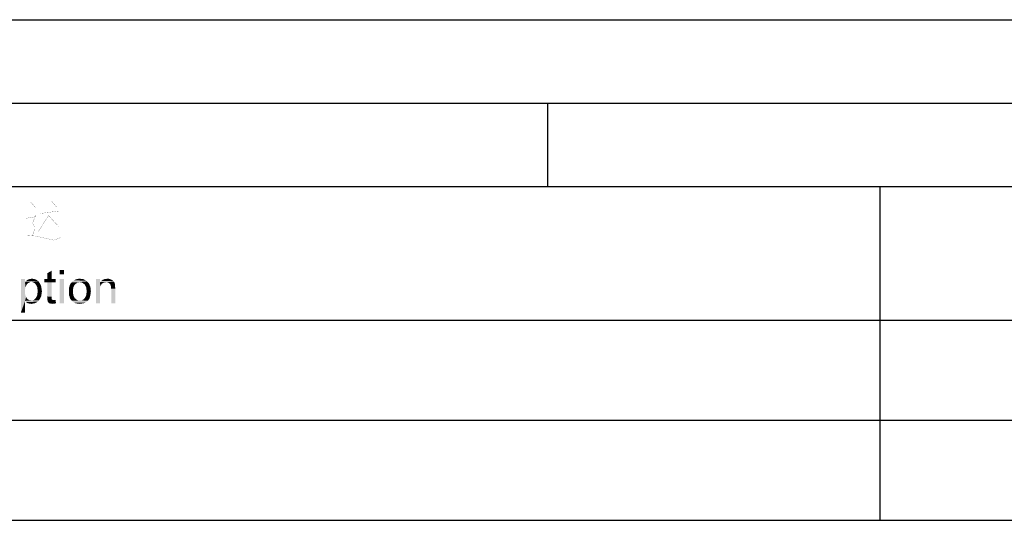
# Paper-space layout '61767N-2-A-2_1_1' of a CAD drawing. Header units: millimetres. Extents: x 0 to 594, y 1 to 420.
# Tile 221 of 222: x 482 to 541, y 390 to 420. Entities that reach past the tile are written whole.
import ezdxf

# ---------------------------------------------------------------- set-up
doc = ezdxf.new("R2010")
doc.units = ezdxf.units.MM
doc.header["$LTSCALE"] = 32.67
doc.layers.add('61767N-2-A-2_DXF_FORMAT', color=7, linetype='CONTINUOUS')

psp = doc.layouts.new('61767N-2-A-2_1_1')

# ---------------------------------------------------------------- linework, layer by layer
at = {"layer": '61767N-2-A-2_DXF_FORMAT', "color": 2, "linetype": 'Continuous'}
for p, q in [((0, 420), (594, 420)), ((20, 415), (589, 415)), ((514.125, 410.0437), (514.125, 415)), ((409.0001, 410), (584.0001, 410)), ((534.0001, 410), (534.0001, 390)), ((409.0001, 402), (584.0001, 402)), ((409.0001, 396), (584.0001, 396)), ((409.0001, 390), (584.0001, 390))]:
    psp.add_line(p, q, dxfattribs=at)
at = {"layer": '61767N-2-A-2_DXF_FORMAT', "color": 7, "linetype": 'Continuous'}
psp.add_line((25, 410), (584, 410), dxfattribs=at)
at = {"layer": '61767N-2-A-2_DXF_FORMAT', "color": 2, "linetype": 'Continuous', "const_width": 0.01}
for points in [[(484.243, 409.2581), (484.243, 407.129)], [(483.1573, 409.0645), (483.443, 408.7258)], [(484.4144, 409.1129), (484.7001, 408.7742)], [(482.8715, 408.0968), (483.443, 408.1936)], [(483.443, 408.2904), (483.2715, 407.8065), (483.3858, 407.5645), (483.3858, 407.4678), (483.2715, 407.0807)], [(484.243, 408.2904), (483.6144, 407.3226)], [(483.7287, 408.3871), (484.8144, 408.5323)], [(484.243, 408.242), (484.8144, 407.6129)], [(482.8715, 407.0807), (483.443, 407.0323), (484.5287, 406.7903)], [(484.5287, 406.7903), (484.9287, 406.9355)]]:
    psp.add_lwpolyline(points, dxfattribs=at)
at = {"layer": '61767N-2-A-2_DXF_FORMAT', "color": 2, "linetype": 'Continuous'}
for points in [[(484.1483, 404.4519), (484.1483, 404.8074), (484.4002, 404.9556)], [(484.1483, 404.4519), (484.4002, 404.9556), (484.4002, 404.4519)], [(485.1409, 405), (484.8891, 404.7333), (484.8891, 405)], [(484.8891, 404.7333), (485.1409, 405), (485.1409, 404.7333)], [(482.815, 404.4519), (482.815, 404.2593), (482.5631, 402.4519)], [(482.815, 404.4519), (482.5631, 402.4519), (482.5631, 404.4519)], [(482.815, 404.2593), (482.8298, 403.963), (482.5631, 402.4519)], [(482.8298, 403.963), (482.815, 403.8445), (482.5631, 402.4519)], [(483.1854, 404.2889), (482.815, 404.2593), (482.8446, 404.3037)], [(483.1854, 404.2889), (483.1113, 404.2741), (482.815, 404.2593)], [(482.815, 404.2593), (483.1113, 404.2741), (483.052, 404.2445)], [(482.815, 404.2593), (483.052, 404.2445), (482.978, 404.2)], [(482.815, 404.2593), (482.978, 404.2), (482.9187, 404.1408)], [(482.815, 404.2593), (482.9187, 404.1408), (482.8298, 403.963)], [(482.9187, 404.1408), (482.8743, 404.0519), (482.8298, 403.963)], [(483.6002, 404.3333), (482.8446, 404.3037), (482.8891, 404.3482)], [(483.1854, 404.2889), (482.8446, 404.3037), (483.6002, 404.3333)], [(483.5409, 404.3778), (482.8891, 404.3482), (482.9335, 404.3926)], [(482.8891, 404.3482), (483.5409, 404.3778), (483.6002, 404.3333)], [(483.4668, 404.4222), (482.9335, 404.3926), (482.978, 404.4222)], [(482.9335, 404.3926), (483.4668, 404.4222), (483.5409, 404.3778)], [(482.978, 404.4222), (483.0372, 404.4371), (483.3928, 404.4519)], [(482.978, 404.4222), (483.3928, 404.4519), (483.4668, 404.4222)], [(483.3039, 404.4667), (483.3928, 404.4519), (483.0372, 404.4371)], [(483.1557, 404.4667), (483.3039, 404.4667), (483.0372, 404.4371)], [(483.1557, 404.4667), (483.0372, 404.4371), (483.0965, 404.4667)], [(483.1557, 404.4667), (483.215, 404.4815), (483.3039, 404.4667)], [(483.2594, 404.2741), (483.1854, 404.2889), (483.6002, 404.3333)], [(483.2594, 404.2741), (483.6002, 404.3333), (483.6594, 404.2593)], [(483.6594, 404.2593), (483.3335, 404.2445), (483.2594, 404.2741)], [(483.3928, 404.2), (483.3335, 404.2445), (483.6594, 404.2593)], [(483.3928, 404.2), (483.6594, 404.2593), (483.7039, 404.1852)], [(483.7039, 404.1852), (483.452, 404.1408), (483.3928, 404.2)], [(483.452, 404.1408), (483.7039, 404.1852), (483.7483, 404.1111)], [(483.7483, 404.1111), (483.4965, 404.0667), (483.452, 404.1408)], [(483.4965, 404.0667), (483.7483, 404.1111), (483.778, 404.0222)], [(483.778, 404.0222), (483.5409, 403.9778), (483.4965, 404.0667)], [(483.5409, 403.9778), (483.778, 404.0222), (483.7928, 403.9333)], [(483.7928, 403.9333), (483.5557, 403.8593), (483.5409, 403.9778)], [(483.5557, 403.8593), (483.7928, 403.9333), (483.8076, 403.8296)], [(484.4002, 404.4519), (484.6372, 404.4519), (483.9705, 404.2593)], [(484.1483, 404.4519), (484.4002, 404.4519), (483.9705, 404.2593)], [(484.1483, 404.4519), (483.9705, 404.2593), (483.9705, 404.4519)], [(484.1483, 404.2593), (483.9705, 404.2593), (484.6372, 404.4519)], [(484.4002, 404.2593), (484.1483, 404.2593), (484.6372, 404.4519)], [(484.4002, 404.2593), (484.1483, 403.4148), (484.1483, 404.2593)], [(484.1483, 403.4148), (484.4002, 404.2593), (484.4002, 403.4)], [(484.4002, 404.2593), (484.6372, 404.4519), (484.6372, 404.2593)], [(485.1409, 404.4519), (484.8891, 403), (484.8891, 404.4519)], [(484.8891, 403), (485.1409, 404.4519), (485.1409, 403)], [(485.7039, 403.963), (485.4372, 403.9037), (485.4668, 403.9926)], [(485.4372, 403.9037), (485.7039, 403.963), (485.6891, 403.8445)], [(485.7483, 404.0519), (485.4668, 403.9926), (485.4817, 404.0667)], [(485.4668, 403.9926), (485.7483, 404.0519), (485.7039, 403.963)], [(485.7928, 404.1259), (485.4817, 404.0667), (485.5113, 404.1408)], [(485.4817, 404.0667), (485.7928, 404.1259), (485.7483, 404.0519)], [(485.8668, 404.1852), (485.5113, 404.1408), (485.5557, 404.2)], [(485.5113, 404.1408), (485.8668, 404.1852), (485.7928, 404.1259)], [(486.0002, 404.2593), (485.9261, 404.2296), (485.5557, 404.2)], [(486.0002, 404.2593), (485.5557, 404.2), (485.6002, 404.2593)], [(485.5557, 404.2), (485.9261, 404.2296), (485.8668, 404.1852)], [(486.5187, 404.3185), (486.0891, 404.2741), (485.6002, 404.2593)], [(486.5187, 404.3185), (485.6002, 404.2593), (485.6446, 404.3185)], [(485.6002, 404.2593), (486.0891, 404.2741), (486.0002, 404.2593)], [(486.4594, 404.363), (485.6446, 404.3185), (485.7483, 404.3778)], [(485.6446, 404.3185), (486.4594, 404.363), (486.5187, 404.3185)], [(486.3557, 404.4222), (485.7483, 404.3778), (485.852, 404.4371)], [(486.3557, 404.4222), (486.415, 404.3926), (485.7483, 404.3778)], [(485.7483, 404.3778), (486.415, 404.3926), (486.4594, 404.363)], [(486.2224, 404.4667), (486.2965, 404.4519), (485.852, 404.4371)], [(486.1631, 404.4667), (486.2224, 404.4667), (485.852, 404.4371)], [(486.1631, 404.4667), (485.852, 404.4371), (485.9705, 404.4667)], [(485.852, 404.4371), (486.2965, 404.4519), (486.3557, 404.4222)], [(485.9705, 404.4667), (486.0891, 404.4815), (486.1631, 404.4667)], [(486.0891, 404.2741), (486.5187, 404.3185), (486.5631, 404.2741)], [(486.5631, 404.2741), (486.178, 404.2593), (486.0891, 404.2741)], [(486.252, 404.2296), (486.178, 404.2593), (486.5631, 404.2741)], [(486.252, 404.2296), (486.5631, 404.2741), (486.6076, 404.2296)], [(486.6076, 404.2296), (486.3113, 404.1852), (486.252, 404.2296)], [(486.3113, 404.1852), (486.6076, 404.2296), (486.652, 404.1704)], [(486.652, 404.1704), (486.3854, 404.1259), (486.3113, 404.1852)], [(486.3854, 404.1259), (486.652, 404.1704), (486.6817, 404.1111)], [(486.6817, 404.1111), (486.4298, 404.0519), (486.3854, 404.1259)], [(486.4298, 404.0519), (486.6817, 404.1111), (486.6965, 404.0519)], [(486.6965, 404.0519), (486.4743, 403.963), (486.4298, 404.0519)], [(486.6965, 404.0519), (486.7261, 403.9778), (486.4743, 403.963)], [(486.4743, 403.963), (486.7261, 403.9778), (486.7409, 403.9037)], [(486.7409, 403.9037), (486.4891, 403.8593), (486.4743, 403.963)], [(487.3039, 404.4519), (487.3039, 404.2445), (487.052, 403)], [(487.3039, 404.4519), (487.052, 403), (487.052, 404.4519)], [(487.3039, 404.2445), (487.3187, 404.0222), (487.052, 403)], [(487.3187, 404.0222), (487.3039, 403.9185), (487.052, 403)], [(487.6743, 404.2741), (487.3039, 404.2445), (487.3335, 404.2889)], [(487.6743, 404.2741), (487.6002, 404.2593), (487.3039, 404.2445)], [(487.3039, 404.2445), (487.6002, 404.2593), (487.5261, 404.2445)], [(487.3039, 404.2445), (487.5261, 404.2445), (487.4668, 404.2148)], [(487.3039, 404.2445), (487.4668, 404.2148), (487.4076, 404.1704)], [(487.3039, 404.2445), (487.4076, 404.1704), (487.3631, 404.1111)], [(487.3039, 404.2445), (487.3631, 404.1111), (487.3187, 404.0222)], [(488.1039, 404.3333), (487.3335, 404.2889), (487.378, 404.3482)], [(488.1039, 404.3333), (488.1335, 404.3037), (487.3335, 404.2889)], [(487.6743, 404.2741), (487.3335, 404.2889), (488.1335, 404.3037)], [(488.0594, 404.3778), (487.378, 404.3482), (487.4372, 404.3778)], [(487.378, 404.3482), (488.0594, 404.3778), (488.1039, 404.3333)], [(487.9705, 404.4222), (488.015, 404.4074), (487.4372, 404.3778)], [(487.9705, 404.4222), (487.4372, 404.3778), (487.4817, 404.4222)], [(487.4372, 404.3778), (488.015, 404.4074), (488.0594, 404.3778)], [(487.4817, 404.4222), (487.5409, 404.4371), (487.8668, 404.4667)], [(487.4817, 404.4222), (487.8668, 404.4667), (487.9705, 404.4222)], [(487.6743, 404.4667), (487.8668, 404.4667), (487.5409, 404.4371)], [(487.6743, 404.4667), (487.5409, 404.4371), (487.6002, 404.4667)], [(487.6743, 404.4667), (487.7335, 404.4815), (487.8668, 404.4667)], [(487.7631, 404.2593), (487.6743, 404.2741), (488.1335, 404.3037)], [(487.8372, 404.2148), (487.7631, 404.2593), (488.1335, 404.3037)], [(487.8372, 404.2148), (488.1335, 404.3037), (488.178, 404.2148)], [(488.178, 404.2148), (487.8965, 404.1704), (487.8372, 404.2148)], [(487.8965, 404.1704), (488.178, 404.2148), (488.2076, 404.1259)], [(488.2076, 404.1259), (487.9409, 404.0963), (487.8965, 404.1704)], [(487.9409, 404.0963), (488.2076, 404.1259), (488.2076, 404.0815)], [(488.2076, 404.0815), (487.9409, 404.0667), (487.9409, 404.0963)], [(487.9409, 404.0667), (488.2076, 404.0815), (488.2076, 404.0222)], [(488.2076, 404.0222), (487.9557, 404.0074), (487.9409, 404.0667)], [(487.9557, 404.0074), (488.2076, 404.0222), (488.2076, 403.963)], [(488.2076, 403.963), (487.9557, 403.9482), (487.9557, 404.0074)], [(487.9557, 403.9482), (488.2076, 403.963), (488.2224, 403.8889)], [(488.2224, 403.8889), (487.9705, 403.8741), (487.9557, 403.9482)], [(482.815, 403.8445), (482.815, 403.7111), (482.5631, 402.4519)], [(482.815, 403.7111), (482.815, 403.5778), (482.5631, 402.4519)], [(482.815, 403.5778), (482.8298, 403.4741), (482.5631, 402.4519)], [(482.8298, 403.4741), (482.8743, 403.3852), (482.5631, 402.4519)], [(482.8743, 403.3852), (482.815, 403.1482), (482.5631, 402.4519)], [(482.8743, 403.3852), (482.9187, 403.2963), (482.815, 403.1482)], [(483.7335, 403.3259), (483.452, 403.3111), (483.4965, 403.3852)], [(483.778, 403.4148), (483.4965, 403.3852), (483.5409, 403.4889)], [(483.4965, 403.3852), (483.778, 403.4148), (483.7335, 403.3259)], [(483.7928, 403.5185), (483.5409, 403.4889), (483.5557, 403.5926)], [(483.5409, 403.4889), (483.7928, 403.5185), (483.778, 403.4148)], [(483.8076, 403.8296), (483.5705, 403.7408), (483.5557, 403.8593)], [(483.8224, 403.7259), (483.5557, 403.5926), (483.5705, 403.7408)], [(483.8224, 403.7259), (483.8076, 403.6222), (483.5557, 403.5926)], [(483.5557, 403.5926), (483.8076, 403.6222), (483.7928, 403.5185)], [(483.5705, 403.7408), (483.8076, 403.8296), (483.8224, 403.7259)], [(484.4002, 403.4), (484.1483, 403.3111), (484.1483, 403.4148)], [(484.4002, 403.4), (484.4002, 403.3556), (484.1483, 403.3111)], [(484.1483, 403.3111), (484.4002, 403.3556), (484.4002, 403.3111)], [(485.6891, 403.8445), (485.4372, 403.8148), (485.4372, 403.9037)], [(485.4372, 403.7259), (485.4372, 403.8148), (485.6891, 403.8445)], [(485.4372, 403.7259), (485.6891, 403.8445), (485.6891, 403.7259)], [(485.6891, 403.7259), (485.4372, 403.6371), (485.4372, 403.7259)], [(485.4372, 403.6371), (485.6891, 403.7259), (485.6891, 403.5926)], [(485.6891, 403.5926), (485.4372, 403.5482), (485.4372, 403.6371)], [(485.452, 403.4741), (485.4372, 403.5482), (485.6891, 403.5926)], [(485.452, 403.4741), (485.6891, 403.5926), (485.7039, 403.4741)], [(485.7039, 403.4741), (485.4817, 403.4), (485.452, 403.4741)], [(485.4817, 403.4), (485.7039, 403.4741), (485.7483, 403.3852)], [(485.7483, 403.3852), (485.4965, 403.3259), (485.4817, 403.4)], [(485.4965, 403.3259), (485.7483, 403.3852), (485.7928, 403.3111)], [(486.6965, 403.3852), (486.3854, 403.3111), (486.4298, 403.3852)], [(486.3854, 403.3111), (486.6965, 403.3852), (486.6668, 403.2963)], [(486.7261, 403.4889), (486.4298, 403.3852), (486.4743, 403.4889)], [(486.4298, 403.3852), (486.7261, 403.4889), (486.6965, 403.3852)], [(486.4743, 403.4889), (486.4891, 403.5926), (486.7409, 403.6074)], [(486.4743, 403.4889), (486.7409, 403.6074), (486.7261, 403.4889)], [(486.4891, 403.8593), (486.7409, 403.9037), (486.7409, 403.8296)], [(486.7409, 403.8296), (486.5039, 403.7259), (486.4891, 403.8593)], [(486.7409, 403.6074), (486.4891, 403.5926), (486.5039, 403.7259)], [(486.7409, 403.8296), (486.7557, 403.7408), (486.5039, 403.7259)], [(486.5039, 403.7259), (486.7557, 403.7408), (486.7409, 403.6074)], [(487.3039, 403.9185), (487.3039, 403.7852), (487.052, 403)], [(487.052, 403), (487.3039, 403.7852), (487.3039, 403)], [(487.9705, 403), (487.9705, 403.8741), (488.2224, 403.8889)], [(487.9705, 403), (488.2224, 403.8889), (488.2224, 403)], [(482.5631, 402.4519), (482.815, 403.1482), (482.815, 402.4519)], [(482.9187, 403.2963), (482.978, 403.2519), (482.815, 403.1482)], [(482.978, 403.2519), (483.0372, 403.2074), (482.815, 403.1482)], [(483.0372, 403.2074), (483.1113, 403.1778), (482.815, 403.1482)], [(482.815, 403.1482), (483.6446, 403.1778), (483.5705, 403.1037)], [(483.2594, 403.1778), (483.6446, 403.1778), (482.815, 403.1482)], [(483.1854, 403.1778), (483.2594, 403.1778), (482.815, 403.1482)], [(483.1113, 403.1778), (483.1854, 403.1778), (482.815, 403.1482)], [(483.5705, 403.1037), (482.8743, 403.0741), (482.815, 403.1482)], [(482.8743, 403.0741), (483.5705, 403.1037), (483.5113, 403.0593)], [(483.5113, 403.0593), (482.9631, 403.0148), (482.8743, 403.0741)], [(482.9631, 403.0148), (483.5113, 403.0593), (483.4224, 403.0148)], [(483.4224, 403.0148), (483.0224, 403), (482.9631, 403.0148)], [(483.0224, 403), (483.4224, 403.0148), (483.3483, 403)], [(483.3483, 403), (483.0668, 402.9852), (483.0224, 403)], [(483.1261, 402.9852), (483.0668, 402.9852), (483.3483, 403)], [(483.1261, 402.9852), (483.3483, 403), (483.2743, 402.9852)], [(483.2743, 402.9852), (483.1854, 402.9704), (483.1261, 402.9852)], [(483.2594, 403.1778), (483.3335, 403.2074), (483.6891, 403.2519)], [(483.2594, 403.1778), (483.6891, 403.2519), (483.6446, 403.1778)], [(483.6891, 403.2519), (483.3335, 403.2074), (483.3928, 403.2519)], [(483.3928, 403.2519), (483.452, 403.3111), (483.7335, 403.3259)], [(483.3928, 403.2519), (483.7335, 403.3259), (483.6891, 403.2519)], [(484.4002, 403.3111), (484.4002, 403.2815), (484.1483, 403.2222)], [(484.4002, 403.3111), (484.1483, 403.2222), (484.1483, 403.3111)], [(484.4002, 403.2815), (484.4002, 403.2667), (484.1483, 403.2222)], [(484.4002, 403.2667), (484.415, 403.2371), (484.1483, 403.2222)], [(484.1483, 403.2222), (484.415, 403.2371), (484.4446, 403.2222)], [(484.4446, 403.2222), (484.1631, 403.163), (484.1483, 403.2222)], [(484.4446, 403.2222), (484.4743, 403.2074), (484.1631, 403.163)], [(484.578, 403.2074), (484.6372, 403.2074), (484.1631, 403.163)], [(484.5335, 403.2074), (484.578, 403.2074), (484.1631, 403.163)], [(484.4743, 403.2074), (484.5335, 403.2074), (484.1631, 403.163)], [(484.1631, 403.1185), (484.1631, 403.163), (484.6372, 403.2074)], [(484.2076, 403.0593), (484.1631, 403.1185), (484.6372, 403.2074)], [(484.2668, 403), (484.2076, 403.0593), (484.6372, 403.2074)], [(484.3113, 403), (484.2668, 403), (484.6372, 403.2074)], [(484.3113, 403), (484.6372, 403.2074), (484.6668, 403)], [(484.6668, 403), (484.3557, 402.9852), (484.3113, 403)], [(484.415, 402.9852), (484.3557, 402.9852), (484.6668, 403)], [(484.415, 402.9852), (484.6668, 403), (484.5631, 402.9852)], [(484.5631, 402.9852), (484.4743, 402.9704), (484.415, 402.9852)], [(485.7928, 403.3111), (485.5261, 403.2667), (485.4965, 403.3259)], [(485.5261, 403.2667), (485.7928, 403.3111), (485.8668, 403.2519)], [(485.8668, 403.2519), (485.5705, 403.2074), (485.5261, 403.2667)], [(485.5705, 403.2074), (485.8668, 403.2519), (485.9261, 403.2074)], [(485.9261, 403.2074), (485.615, 403.163), (485.5705, 403.2074)], [(485.9261, 403.2074), (486.0002, 403.1778), (485.615, 403.163)], [(486.0891, 403.1778), (486.178, 403.1778), (485.615, 403.163)], [(486.0002, 403.1778), (486.0891, 403.1778), (485.615, 403.163)], [(486.5631, 403.163), (485.615, 403.163), (486.178, 403.1778)], [(486.5631, 403.163), (485.6594, 403.1185), (485.615, 403.163)], [(485.6594, 403.1185), (486.5631, 403.163), (486.5039, 403.1037)], [(486.5039, 403.1037), (485.7039, 403.0741), (485.6594, 403.1185)], [(485.7631, 403.0445), (485.7039, 403.0741), (486.5039, 403.1037)], [(485.7631, 403.0445), (486.5039, 403.1037), (486.4298, 403.0445)], [(486.4298, 403.0445), (485.8224, 403.0148), (485.7631, 403.0445)], [(485.8224, 403.0148), (486.4298, 403.0445), (486.3557, 403.0148)], [(486.3557, 403.0148), (485.8817, 403), (485.8224, 403.0148)], [(485.8817, 403), (486.3557, 403.0148), (486.2668, 403)], [(486.2668, 403), (485.9557, 402.9852), (485.8817, 403)], [(486.015, 402.9852), (485.9557, 402.9852), (486.2668, 403)], [(486.015, 402.9852), (486.2668, 403), (486.178, 402.9852)], [(486.178, 402.9852), (486.0891, 402.9704), (486.015, 402.9852)], [(486.178, 403.1778), (486.252, 403.2074), (486.6224, 403.2222)], [(486.178, 403.1778), (486.6224, 403.2222), (486.5631, 403.163)], [(486.6224, 403.2222), (486.252, 403.2074), (486.3261, 403.2519)], [(486.6668, 403.2963), (486.3261, 403.2519), (486.3854, 403.3111)], [(486.3261, 403.2519), (486.6668, 403.2963), (486.6224, 403.2222)]]:
    psp.add_solid(points, dxfattribs=at)

doc.saveas('drawing.dxf')
